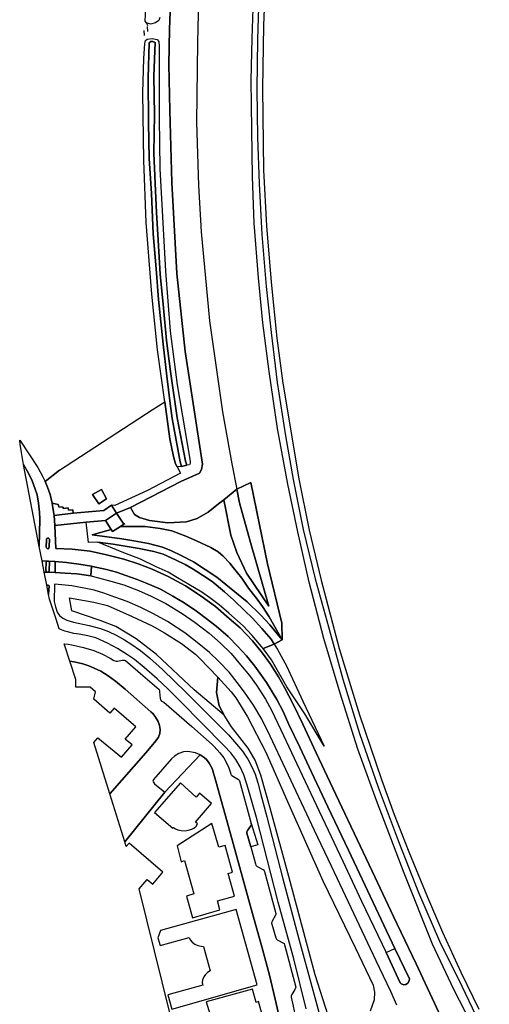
# Model space of a CAD drawing. Extents: x -26035517 to 31750492, y -9237385 to 8160032.
# Tile 17 of 256: x -24120540 to -23988640, y 3342127 to 3618951. Entities that reach past the tile are written whole.
import ezdxf

# ---------------------------------------------------------------- set-up
doc = ezdxf.new("R2010")
doc.units = 0
doc.layers.add('T-25', color=7, linetype='CONTINUOUS')

msp = doc.modelspace()

# ---------------------------------------------------------------- linework, layer by layer
at = {"layer": 'T-25', "color": 9}
for points in [[(-23992212, 3333954, 6425), (-23998556, 3346282, 6487), (-24004582, 3359082, 6557), (-24012572, 3379042, 6520), (-24020366, 3399450, 6504), (-24025562, 3413840, 6541), (-24030571, 3429600, 6524), (-24035085, 3444992, 6529), (-24039257, 3460825, 6516), (-24042417, 3474932, 6533), (-24045199, 3488341, 6512), (-24048103, 3504024, 6541), (-24050432, 3520070, 6491), (-24052258, 3533733, 6524), (-24053478, 3546389, 6512), (-24054682, 3561787, 6496), (-24055137, 3574727, 6491), (-24055324, 3588051, 6430), (-24055495, 3601994, 6434), (-24055253, 3613627, 6384), (-24054594, 3633446, 6384)], [(-24077862, 3630809, 4549), (-24078467, 3616299, 4531), (-24078655, 3606320, 4534), (-24078392, 3593451, 4558), (-24077848, 3573132, 4585), (-24076416, 3547547, 4591), (-24074035, 3525695, 4606), (-24069228, 3493951, 4660), (-24069434, 3492517, 4660), (-24070029, 3491502, 4660), (-24075295, 3489119, 4666), (-24089379, 3481837, 4966), (-24093330, 3480229, 4942)], [(-24070180, 3628752, 6495), (-24070606, 3612516, 6471), (-24070879, 3590171, 6524), (-24070362, 3572318, 6549), (-24069567, 3559334, 6586), (-24067268, 3534319, 6636), (-24063542, 3508708, 6722), (-24060981, 3494092, 6541), (-24059582, 3486934, 6532), (-24063219, 3483946, 5002), (-24064711, 3482797, 5002), (-24067596, 3480481, 5014), (-24070714, 3478713, 5029), (-24073651, 3477731, 5029), (-24078938, 3477448, 5041), (-24084056, 3478160, 5053), (-24086904, 3479023, 5029), (-24088295, 3479865, 5008), (-24089379, 3481837, 4966), (-24075295, 3489119, 4666), (-24070029, 3491502, 4660), (-24069434, 3492517, 4660), (-24069228, 3493951, 4660), (-24074035, 3525695, 4606), (-24076416, 3547547, 4591), (-24077848, 3573132, 4585), (-24078392, 3593451, 4558), (-24078655, 3606320, 4534), (-24078467, 3616299, 4531), (-24077862, 3630809, 4549)], [(-24051682, 3626879, 5406), (-24052053, 3617363, 5410), (-24052373, 3599627, 5551), (-24052020, 3576675, 5498), (-24051195, 3561013, 5510), (-24049950, 3545203, 5510), (-24048297, 3529415, 5506), (-24046635, 3516724, 5543), (-24042101, 3489826, 5601), (-24039213, 3475448, 5572), (-24035888, 3461392, 5605), (-24030767, 3442141, 5568), (-24025139, 3423472, 5597), (-24018912, 3405287, 5584), (-24015320, 3395484, 5564), (-24011277, 3385014, 5535), (-24006001, 3372292, 5539), (-24001757, 3362363, 5527), (-23996600, 3351143, 5539), (-23991600, 3340756, 5519)], [(-24081193, 3619535, 4495), (-24081460, 3618716, 4498), (-24082382, 3618072, 4570), (-24083803, 3617674, 4645), (-24084885, 3618023, 4666), (-24085263, 3618538, 4666), (-24084935, 3626088, 4666)], [(-24053331, 3625545, 5617), (-24053739, 3613358, 5543), (-24053951, 3599396, 5646), (-24053787, 3585863, 5630), (-24053309, 3572872, 5605), (-24052570, 3558584, 5646), (-24051347, 3543955, 5601), (-24049912, 3531005, 5605), (-24048187, 3516929, 5626), (-24045884, 3501938, 5642), (-24043737, 3489644, 5650), (-24040939, 3475640, 5626), (-24037516, 3461767, 5671), (-24033804, 3448216, 5605), (-24029816, 3433506, 5601), (-24025115, 3418301, 5613), (-24019864, 3403158, 5667), (-24013922, 3387460, 5650), (-24008491, 3373566, 5576), (-24002587, 3359841, 5597), (-23996398, 3347190, 5584), (-23988640, 3331135, 5584)], [(-24085493, 3614519, 4816), (-24085590, 3615886, 4816)], [(-24084885, 3618023, 4666), (-24084634, 3617281, 4795)], [(-24084596, 3615593, 4816), (-24084605, 3617014, 4816)], [(-24083290, 3509261, 5011), (-24079765, 3511484, 4855)], [(-24120540, 3500737, 5047), (-24115457, 3493075, 5035), (-24114029, 3490448, 5035), (-24113377, 3489151, 5029), (-24112717, 3487533, 5029), (-24112025, 3485415, 5026), (-24111420, 3482977, 5041)], [(-24040093, 3340896, 5238), (-24043583, 3354868, 5184), (-24047924, 3370857, 5106), (-24054057, 3394669, 5136), (-24056689, 3403770, 5130), (-24057623, 3406639, 5112), (-24058660, 3408910, 5112), (-24059847, 3410955, 5115), (-24061249, 3412786, 5133), (-24063128, 3414826, 5130), (-24075447, 3427330, 5076), (-24078906, 3430781, 5100), (-24081940, 3433658, 5127), (-24085573, 3436787, 5124), (-24088340, 3439025, 5121), (-24090231, 3440364, 5121), (-24093079, 3442197, 5124), (-24095846, 3443664, 5130), (-24099135, 3445116, 5130), (-24101447, 3445752, 5130), (-24103881, 3446191, 5127), (-24105309, 3446413, 5169), (-24106710, 3446746, 5127), (-24107908, 3447045, 5127), (-24108782, 3447409, 5127), (-24109412, 3447670, 5139), (-24110318, 3450438, 5175), (-24112141, 3456012, 5135), (-24112409, 3457368, 5116), (-24112233, 3459746, 5113), (-24112355, 3459919, 5113), (-24112582, 3459976, 5113), (-24112913, 3459923, 5113), (-24113637, 3463595, 5094), (-24112904, 3463589, 5223), (-24112618, 3463586, 5190), (-24110603, 3463567, 5208), (-24107740, 3463378, 5211), (-24104507, 3463109, 5202), (-24100586, 3462564, 5193), (-24098388, 3462068, 5163), (-24094988, 3461079, 5163), (-24091264, 3460065, 5199), (-24087218, 3458446, 5211), (-24083602, 3456864, 5286), (-24079506, 3454816, 5301), (-24074886, 3451959, 5304), (-24071271, 3449477, 5313), (-24067300, 3446427, 5403), (-24064128, 3443666, 5478), (-24061185, 3440734, 5514), (-24058524, 3437565, 5628), (-24056010, 3434577, 5772), (-24054067, 3431843, 5886), (-24051491, 3427923, 6033), (-24049803, 3424839, 6114), (-24047198, 3419331, 6258), (-24041973, 3408177, 6501), (-24036437, 3396396, 6705), (-24029817, 3382352, 6678), (-24024513, 3371129, 6666), (-24017652, 3356661, 6753), (-24013649, 3348124, 6756), (-24013412, 3347903, 6756), (-24013100, 3347755, 6756), (-24012607, 3347635, 6756), (-24012095, 3347658, 6756), (-24011542, 3348057, 6756), (-24011129, 3348756, 6756), (-24011087, 3349264, 6756), (-24015130, 3357857, 6780), (-24028151, 3385427, 6714), (-24033959, 3397622, 6690), (-24038575, 3407435, 6546), (-24041858, 3414378, 6345), (-24044923, 3420751, 6162), (-24046513, 3424407, 6075), (-24048315, 3427824, 5979), (-24051191, 3432645, 5844), (-24054487, 3437184, 5709), (-24056854, 3440090, 5610), (-24059295, 3442739, 5484), (-24061961, 3445509, 5406), (-24065400, 3448484, 5373), (-24068140, 3450595, 5325), (-24070836, 3452658, 5268), (-24074302, 3454956, 5259), (-24077513, 3456893, 5241), (-24080977, 3458806, 5205), (-24085231, 3460671, 5196), (-24087501, 3461595, 5184), (-24090743, 3462721, 5184), (-24093346, 3463621, 5196), (-24096163, 3464397, 5205), (-24100064, 3465236, 5214), (-24100349, 3465291, 5226), (-24103897, 3465900, 5214), (-24107422, 3466300, 5226), (-24110591, 3466627, 5226), (-24112470, 3466713, 5118), (-24112862, 3466731, 5118), (-24114269, 3466796, 5079), (-24115061, 3470812, 5110), (-24114907, 3478546, 5110), (-24114989, 3480455, 5110), (-24115238, 3483049, 5146), (-24115630, 3485382, 5146), (-24116155, 3486950, 5146), (-24117004, 3489282, 5140), (-24118083, 3491473, 5140), (-24119502, 3493923, 5134), (-24120043, 3497295, 5101), (-24120414, 3499608, 4991), (-24120540, 3500737, 5047), (-24115457, 3493075, 5035), (-24114029, 3490448, 5035), (-24113377, 3489151, 5029), (-24112717, 3487533, 5029), (-24112025, 3485415, 5026), (-24111420, 3482977, 5041), (-24111191, 3481744, 5041), (-24110904, 3479601, 5041), (-24110704, 3476757, 5041), (-24110704, 3476757, 5041), (-24110405, 3470244, 5163), (-24105818, 3470061, 5187), (-24100794, 3469498, 5187), (-24096163, 3468458, 5187), (-24091249, 3467237, 5187), (-24087298, 3465978, 5226), (-24083329, 3464452, 5250), (-24078827, 3462432, 5253), (-24074012, 3459747, 5292), (-24069585, 3456913, 5292), (-24065569, 3453942, 5349), (-24061668, 3450566, 5418), (-24058636, 3447964, 5457), (-24055171, 3444299, 5511), (-24052363, 3440856, 5691), (-24050122, 3437804, 5802), (-24047891, 3434188, 5904), (-24046175, 3431216, 6015), (-24043705, 3426480, 6156), (-24041029, 3420869, 6339), (-24037237, 3412819, 6492), (-24032545, 3402922, 6687), (-24021547, 3379531, 6669), (-24015517, 3366839, 6678), (-24009217, 3353506, 6678), (-24002146, 3338434, 6696)], [(-24119502, 3493923, 5134), (-24118083, 3491473, 5140), (-24117004, 3489282, 5140), (-24116155, 3486950, 5146), (-24115630, 3485382, 5146), (-24115238, 3483049, 5146), (-24114989, 3480455, 5110), (-24114907, 3478546, 5110), (-24115061, 3470812, 5110)], [(-24075467, 3494633, 3361), (-24075131, 3493314, 4543), (-24073643, 3493671, 4543), (-24073965, 3494863, 3361)], [(-24109402, 3492315, 5137), (-24113377, 3489151, 5029)], [(-24076322, 3493196, 4648), (-24075335, 3491427, 4597)], [(-24052190, 3442197, 5815), (-24049051, 3443367, 7066), (-24046812, 3444596, 6859), (-24046933, 3449308, 6670), (-24050962, 3465994, 6640), (-24055597, 3488853, 6637), (-24059582, 3486934, 6532), (-24063219, 3483946, 5002), (-24064711, 3482797, 5002), (-24067596, 3480481, 5014), (-24070714, 3478713, 5029), (-24073651, 3477731, 5029), (-24078938, 3477448, 5041), (-24084056, 3478160, 5053), (-24086904, 3479023, 5029), (-24088295, 3479865, 5008), (-24089379, 3481837, 4966)], [(-24100072, 3485434, 4987), (-24097596, 3486908, 5026), (-24096126, 3484227, 4975), (-24098287, 3482845, 4999), (-24100072, 3485434, 4987)], [(-24110904, 3479601, 5041), (-24111191, 3481744, 5041), (-24111420, 3482977, 5041), (-24109759, 3482604, 5008), (-24109570, 3481992, 5008), (-24108326, 3481932, 5008), (-24108292, 3481545, 5008), (-24106909, 3481684, 5008), (-24106835, 3481062, 5008), (-24105619, 3481119, 5008), (-24105552, 3480191, 5011)], [(-24110704, 3476757, 5041), (-24101833, 3477636, 5002), (-24096409, 3478173, 4999), (-24093330, 3480229, 4942), (-24094773, 3482429, 4951)], [(-24091274, 3477111, 4969), (-24093330, 3480229, 4942)], [(-24110704, 3476757, 5041), (-24110904, 3479601, 5041)], [(-24098607, 3472025, 5206), (-24101220, 3472002, 5239), (-24101833, 3477636, 5002)], [(-24096409, 3478173, 4999), (-24094875, 3475622, 5065), (-24094515, 3475023, 5251), (-24092251, 3476482, 5047), (-24091274, 3477111, 4969), (-24091007, 3477283, 5158)], [(-24002146, 3338434, 6696), (-24009217, 3353506, 6678), (-24015517, 3366839, 6678), (-24021547, 3379531, 6669), (-24032545, 3402922, 6687), (-24037237, 3412819, 6492), (-24041029, 3420869, 6339), (-24043705, 3426480, 6156), (-24046175, 3431216, 6015), (-24047891, 3434188, 5904), (-24050122, 3437804, 5802), (-24052363, 3440856, 5691), (-24055171, 3444299, 5511), (-24058636, 3447964, 5457), (-24061668, 3450566, 5418), (-24065569, 3453942, 5349), (-24069585, 3456913, 5292), (-24074012, 3459747, 5292), (-24078827, 3462432, 5253), (-24083329, 3464452, 5250), (-24087298, 3465978, 5226), (-24091249, 3467237, 5187), (-24096163, 3468458, 5187), (-24100794, 3469498, 5187), (-24105818, 3470061, 5187), (-24110405, 3470244, 5163), (-24110704, 3476757, 5041)], [(-24112176, 3472944, 5170), (-24112219, 3470743, 5200), (-24112329, 3470418, 5200), (-24112536, 3470202, 5200), (-24112683, 3470207, 5200), (-24112856, 3470270, 5200), (-24112983, 3470439, 5200), (-24113077, 3470631, 5200), (-24113049, 3472844, 5200), (-24112938, 3473059, 5200), (-24112710, 3473152, 5200), (-24112479, 3473164, 5200), (-24112176, 3472944, 5170)], [(-24114269, 3466796, 5079), (-24112862, 3466731, 5118)], [(-24112618, 3463586, 5190), (-24112904, 3463589, 5223), (-24113069, 3463801, 5223), (-24113142, 3464029, 5223), (-24113166, 3464276, 5223), (-24113094, 3466355, 5202), (-24113036, 3466599, 5121), (-24112862, 3466731, 5118), (-24112470, 3466713, 5118), (-24110591, 3466627, 5226)], [(-24112618, 3463586, 5190), (-24112393, 3463706, 5121), (-24112240, 3463964, 5196), (-24112234, 3464230, 5139), (-24112168, 3466446, 5121), (-24112283, 3466635, 5121), (-24112470, 3466713, 5118)], [(-24100586, 3462564, 5193), (-24104507, 3463109, 5202), (-24107740, 3463378, 5211), (-24110603, 3463567, 5208), (-24110591, 3466627, 5226), (-24107422, 3466300, 5226), (-24103897, 3465900, 5214), (-24100349, 3465291, 5226), (-24100064, 3465236, 5214), (-24096163, 3464397, 5205), (-24093346, 3463621, 5196), (-24090743, 3462721, 5184), (-24087501, 3461595, 5184), (-24085231, 3460671, 5196), (-24080977, 3458806, 5205), (-24077513, 3456893, 5241), (-24074302, 3454956, 5259), (-24070836, 3452658, 5268), (-24068140, 3450595, 5325), (-24065400, 3448484, 5373), (-24061961, 3445509, 5406), (-24059295, 3442739, 5484), (-24056854, 3440090, 5610), (-24054487, 3437184, 5709), (-24051191, 3432645, 5844), (-24048315, 3427824, 5979), (-24046513, 3424407, 6075), (-24044923, 3420751, 6162), (-24041858, 3414378, 6345), (-24038575, 3407435, 6546), (-24033959, 3397622, 6690), (-24028151, 3385427, 6714), (-24015130, 3357857, 6780)], [(-24113637, 3463595, 5094), (-24112904, 3463589, 5223)], [(-24112618, 3463586, 5190), (-24110603, 3463567, 5208)], [(-24100586, 3462564, 5193), (-24100349, 3465291, 5226)], [(-24100586, 3462564, 5193), (-24098388, 3462068, 5163), (-24094988, 3461079, 5163), (-24091264, 3460065, 5199), (-24087218, 3458446, 5211), (-24083602, 3456864, 5286), (-24079506, 3454816, 5301), (-24074886, 3451959, 5304), (-24071271, 3449477, 5313), (-24067300, 3446427, 5403), (-24064128, 3443666, 5478), (-24061185, 3440734, 5514), (-24058524, 3437565, 5628), (-24056010, 3434577, 5772), (-24054067, 3431843, 5886), (-24051491, 3427923, 6033), (-24049803, 3424839, 6114), (-24047198, 3419331, 6258), (-24041973, 3408177, 6501), (-24036437, 3396396, 6705), (-24029817, 3382352, 6678), (-24024513, 3371129, 6666), (-24017652, 3356661, 6753)], [(-24112913, 3459923, 5113), (-24112582, 3459976, 5113), (-24112355, 3459919, 5113), (-24112233, 3459746, 5113), (-24112409, 3457368, 5116)], [(-24014597, 3341859, 6648), (-24016312, 3345703, 6642), (-24020420, 3354351, 6660), (-24027463, 3369239, 6690), (-24032950, 3380953, 6681), (-24037711, 3391022, 6639), (-24045779, 3408167, 6489), (-24050233, 3417494, 6234), (-24052491, 3422296, 6093), (-24054841, 3426185, 5961), (-24057376, 3429862, 5832), (-24059459, 3432559, 5730), (-24061748, 3435523, 5619), (-24064616, 3438548, 5505), (-24067225, 3440994, 5430), (-24070709, 3443888, 5346), (-24074157, 3446526, 5328), (-24078998, 3449756, 5274), (-24082927, 3451941, 5244), (-24086557, 3453729, 5247), (-24090392, 3455401, 5202), (-24093836, 3456599, 5196), (-24096931, 3457760, 5175), (-24099580, 3458536, 5172), (-24102424, 3459115, 5169), (-24105907, 3459734, 5160), (-24108741, 3460072, 5139), (-24110809, 3460243, 5094), (-24110831, 3455385, 5076), (-24110533, 3453882, 5100), (-24110018, 3452395, 5121), (-24109349, 3451416, 5127), (-24108392, 3450735, 5127), (-24107293, 3450097, 5127), (-24105429, 3449612, 5121), (-24101026, 3448652, 5133), (-24097885, 3447753, 5130), (-24095639, 3446936, 5133), (-24093485, 3445919, 5136), (-24091080, 3444613, 5136), (-24089291, 3443443, 5157), (-24086637, 3441554, 5163), (-24084084, 3439501, 5172), (-24080416, 3436274, 5169), (-24073796, 3429751, 5172), (-24067935, 3423951, 5172), (-24061895, 3417884, 5166), (-24057999, 3413294, 5148), (-24056451, 3411062, 5136), (-24055307, 3408904, 5121), (-24054366, 3406784, 5124), (-24053662, 3404361, 5130), (-24052866, 3401507, 5130), (-24051165, 3394792, 5121), (-24046613, 3377445, 5037), (-24042011, 3360186, 5172), (-24038186, 3346079, 5205), (-24035364, 3335838, 5343)], [(-24014597, 3341859, 6648), (-24016312, 3345703, 6642), (-24020420, 3354351, 6660), (-24027463, 3369239, 6690), (-24032950, 3380953, 6681), (-24037711, 3391022, 6639), (-24045779, 3408167, 6489), (-24050233, 3417494, 6234), (-24052491, 3422296, 6093), (-24054841, 3426185, 5961), (-24057376, 3429862, 5832), (-24059459, 3432559, 5730), (-24061748, 3435523, 5619), (-24064616, 3438548, 5505), (-24067225, 3440994, 5430), (-24070709, 3443888, 5346), (-24074157, 3446526, 5328), (-24078998, 3449756, 5274), (-24082927, 3451941, 5244), (-24086557, 3453729, 5247), (-24090392, 3455401, 5202), (-24093836, 3456599, 5196), (-24096931, 3457760, 5175), (-24099580, 3458536, 5172), (-24102424, 3459115, 5169), (-24105907, 3459734, 5160), (-24108741, 3460072, 5139), (-24110809, 3460243, 5094), (-24110831, 3455385, 5076), (-24110533, 3453882, 5100), (-24110018, 3452395, 5121), (-24109349, 3451416, 5127), (-24108392, 3450735, 5127), (-24107293, 3450097, 5127), (-24105429, 3449612, 5121), (-24101026, 3448652, 5133), (-24097885, 3447753, 5130), (-24095639, 3446936, 5133), (-24093485, 3445919, 5136), (-24091080, 3444613, 5136), (-24089291, 3443443, 5157), (-24086637, 3441554, 5163), (-24084084, 3439501, 5172), (-24080416, 3436274, 5169), (-24073796, 3429751, 5172), (-24067935, 3423951, 5172), (-24061895, 3417884, 5166), (-24057999, 3413294, 5148), (-24056451, 3411062, 5136), (-24055307, 3408904, 5121), (-24054366, 3406784, 5124), (-24053662, 3404361, 5130), (-24052866, 3401507, 5130), (-24051165, 3394792, 5121), (-24046613, 3377445, 5037), (-24042011, 3360186, 5172), (-24038186, 3346079, 5205), (-24035364, 3335838, 5343)], [(-24063093, 3423462, 5247), (-24071525, 3430572, 5172), (-24082123, 3440432, 5172), (-24087799, 3444899, 5172), (-24093553, 3448336, 5166), (-24097952, 3450000, 5172), (-24105875, 3452711, 5178), (-24106531, 3456410, 5178), (-24099727, 3455171, 5178), (-24095881, 3454257, 5271)], [(-24105309, 3446413, 5169), (-24106710, 3446746, 5127), (-24107908, 3447045, 5127), (-24108782, 3447409, 5127), (-24109412, 3447670, 5139)], [(-24108043, 3443487, 5070), (-24106887, 3443416, 5058), (-24105916, 3443230, 4995), (-24102638, 3442484, 5004), (-24099736, 3441584, 5001), (-24097300, 3440608, 5046), (-24095154, 3439415, 5040), (-24094113, 3438783, 5043), (-24093457, 3438562, 5046), (-24093118, 3438596, 5046), (-24091704, 3438876, 5106), (-24091096, 3438846, 5106), (-24090859, 3438743, 5106), (-24085956, 3434610, 5106), (-24081414, 3430625, 5121), (-24081246, 3430264, 5121), (-24081233, 3430016, 5121), (-24081060, 3428118, 5103), (-24080960, 3427698, 5103), (-24080704, 3427400, 5103), (-24080073, 3427074, 5097), (-24072204, 3420205, 5076), (-24066520, 3415141, 5058), (-24065887, 3414596, 5031), (-24064302, 3412842, 5082), (-24063220, 3411378, 5082), (-24062449, 3410039, 5082), (-24061767, 3408603, 5082), (-24061414, 3407492, 5082), (-24061228, 3406859, 5094), (-24061121, 3406620, 5094), (-24060985, 3406484, 5094), (-24059125, 3405351, 5121), (-24058920, 3405178, 5121), (-24058795, 3404925, 5121), (-24055481, 3392982, 5130)], [(-24046473, 3333403, 5217), (-24048787, 3343555, 5139), (-24050341, 3350297, 5103), (-24052325, 3357629, 5055), (-24055533, 3368932, 5034), (-24061357, 3390080, 5070), (-24065415, 3404874, 5061), (-24066511, 3408390, 5061), (-24067327, 3409957, 5064), (-24068058, 3410923, 5073), (-24068624, 3411412, 5079), (-24069642, 3412164, 5124), (-24069848, 3412251, 5091), (-24071172, 3412814, 5127), (-24073341, 3413243, 5130), (-24074509, 3413152, 5130), (-24075852, 3412596, 5130), (-24077016, 3411874, 5130), (-24077908, 3411132, 5076), (-24082970, 3405348, 5031), (-24083105, 3404893, 5031), (-24083073, 3404638, 5034), (-24082670, 3404097, 5037), (-24079792, 3401750, 5133), (-24090997, 3387769, 5139), (-24095208, 3401304, 5109), (-24085127, 3412871, 5094), (-24083183, 3415146, 5121), (-24082267, 3416208, 5202), (-24081542, 3417272, 5187), (-24081225, 3418241, 5160), (-24081097, 3419414, 5142), (-24081250, 3420554, 5139), (-24081637, 3421634, 5139), (-24082386, 3422814, 5139), (-24083022, 3423788, 5139), (-24083711, 3424342, 5025), (-24090957, 3430720, 5037), (-24093620, 3432954, 5049), (-24095701, 3434470, 5076), (-24097798, 3435762, 5088), (-24099591, 3436678, 5085), (-24101158, 3437330, 5085), (-24102808, 3437856, 5037), (-24105209, 3438443, 5016), (-24106456, 3438638, 5016), (-24108043, 3443487, 5070), (-24108043, 3443487, 5070), (-24106887, 3443416, 5058), (-24105916, 3443230, 4995), (-24102638, 3442484, 5004), (-24099736, 3441584, 5001), (-24097300, 3440608, 5046), (-24095154, 3439415, 5040), (-24094113, 3438783, 5043), (-24093457, 3438562, 5046), (-24093118, 3438596, 5046), (-24091704, 3438876, 5106), (-24091096, 3438846, 5106), (-24090859, 3438743, 5106), (-24085956, 3434610, 5106), (-24081414, 3430625, 5121), (-24081246, 3430264, 5121), (-24081233, 3430016, 5121), (-24081060, 3428118, 5103), (-24080960, 3427698, 5103), (-24080704, 3427400, 5103), (-24080073, 3427074, 5097), (-24072204, 3420205, 5076), (-24066520, 3415141, 5058), (-24065887, 3414596, 5031), (-24064302, 3412842, 5082), (-24063220, 3411378, 5082), (-24062449, 3410039, 5082), (-24061767, 3408603, 5082), (-24061414, 3407492, 5082), (-24061228, 3406859, 5094), (-24061121, 3406620, 5094), (-24060985, 3406484, 5094), (-24059125, 3405351, 5121), (-24058920, 3405178, 5121), (-24058795, 3404925, 5121), (-24055481, 3392982, 5130), (-24055462, 3392650, 5130), (-24055592, 3392284, 5130), (-24056539, 3391006, 5118), (-24056714, 3390540, 5109), (-24056702, 3390197, 5103), (-24055658, 3386362, 5103), (-24054310, 3381584, 5091), (-24054196, 3381202, 5091), (-24053956, 3380946, 5091), (-24053822, 3380860, 5091), (-24052078, 3379928, 5100), (-24051854, 3379693, 5100), (-24051767, 3379449, 5100), (-24048579, 3367704, 5082), (-24048581, 3367417, 5082), (-24048662, 3367199, 5079), (-24049755, 3365343, 5052), (-24049833, 3364979, 5052), (-24049734, 3364662, 5052), (-24048607, 3360852, 5127), (-24048452, 3360432, 5127), (-24048203, 3360210, 5127), (-24046285, 3359176, 5127), (-24046172, 3358873, 5127), (-24046088, 3358596, 5127), (-24042996, 3346928, 5118), (-24043135, 3346462, 5118), (-24043250, 3346246, 5118), (-24044117, 3344839, 5115), (-24044253, 3344524, 5115), (-24044249, 3344149, 5115), (-24042920, 3337782, 5115)], [(-24095208, 3401304, 5109), (-24085127, 3412871, 5094), (-24083183, 3415146, 5121), (-24082267, 3416208, 5202), (-24081542, 3417272, 5187), (-24081225, 3418241, 5160), (-24081097, 3419414, 5142), (-24081250, 3420554, 5139), (-24081637, 3421634, 5139), (-24082386, 3422814, 5139), (-24083022, 3423788, 5139), (-24083711, 3424342, 5025), (-24090957, 3430720, 5037), (-24093620, 3432954, 5049), (-24095701, 3434470, 5076), (-24097798, 3435762, 5088), (-24099591, 3436678, 5085), (-24101158, 3437330, 5085), (-24102808, 3437856, 5037), (-24105209, 3438443, 5016), (-24106456, 3438638, 5016)], [(-24031056, 3330199, 5601), (-24037571, 3350374, 5229), (-24044949, 3378040, 5226), (-24050231, 3397301, 5232), (-24052801, 3406559, 5241), (-24054430, 3410756, 5241), (-24055404, 3412547, 5241), (-24056413, 3414126, 5241), (-24061041, 3420112, 5241), (-24063093, 3423462, 5247), (-24064542, 3426022, 5289), (-24065232, 3429767, 5394), (-24064876, 3434140, 5502), (-24064876, 3434140, 5502), (-24061155, 3429966, 5637), (-24059815, 3428248, 5664), (-24056529, 3422945, 5883), (-24051377, 3413020, 6288), (-24045359, 3399139, 6522), (-24035353, 3376808, 6522), (-24026355, 3358143, 6495), (-24021254, 3347518, 6495), (-24020871, 3345572, 6486), (-24021020, 3343348, 6447), (-24022138, 3340181, 6279)], [(-24031056, 3330199, 5601), (-24037571, 3350374, 5229), (-24044949, 3378040, 5226), (-24050231, 3397301, 5232), (-24052801, 3406559, 5241), (-24054430, 3410756, 5241), (-24055404, 3412547, 5241), (-24056413, 3414126, 5241), (-24061041, 3420112, 5241), (-24063093, 3423462, 5247), (-24064542, 3426022, 5289), (-24065232, 3429767, 5394), (-24064876, 3434140, 5502), (-24064876, 3434140, 5502), (-24061155, 3429966, 5637), (-24059815, 3428248, 5664), (-24056529, 3422945, 5883), (-24051377, 3413020, 6288), (-24045359, 3399139, 6522), (-24035353, 3376808, 6522), (-24026355, 3358143, 6495), (-24021254, 3347518, 6495), (-24020871, 3345572, 6486), (-24021020, 3343348, 6447), (-24022138, 3340181, 6279)], [(-24046473, 3333403, 5217), (-24048787, 3343555, 5139), (-24050341, 3350297, 5103), (-24052325, 3357629, 5055), (-24055533, 3368932, 5034), (-24061357, 3390080, 5070), (-24065415, 3404874, 5061), (-24066511, 3408390, 5061), (-24067327, 3409957, 5064), (-24068058, 3410923, 5073), (-24068624, 3411412, 5079), (-24069642, 3412164, 5124), (-24069848, 3412251, 5091), (-24071172, 3412814, 5127), (-24073341, 3413243, 5130), (-24074509, 3413152, 5130), (-24075852, 3412596, 5130), (-24077016, 3411874, 5130), (-24077908, 3411132, 5076), (-24082970, 3405348, 5031), (-24083105, 3404893, 5031), (-24083073, 3404638, 5034), (-24082670, 3404097, 5037), (-24079792, 3401750, 5133), (-24090997, 3387769, 5139)], [(-24078358, 3339748, 5217), (-24086943, 3374600, 5232), (-24086943, 3374600, 5232), (-24084731, 3377182, 9972), (-24083127, 3375868, 10089), (-24080305, 3379240, 8202), (-24089772, 3387399, 8202), (-24090591, 3386453, 5142), (-24090997, 3387769, 5139), (-24079792, 3401750, 5133), (-24069848, 3412251, 5091), (-24069642, 3412164, 5124), (-24068624, 3411412, 5079), (-24068058, 3410923, 5073), (-24067327, 3409957, 5064), (-24066511, 3408390, 5061), (-24065415, 3404874, 5061), (-24061357, 3390080, 5070), (-24055533, 3368932, 5034), (-24052325, 3357629, 5055), (-24050341, 3350297, 5103), (-24048787, 3343555, 5139), (-24046473, 3333403, 5217)], [(-24055481, 3392982, 5130), (-24055462, 3392650, 5130), (-24055592, 3392284, 5130), (-24056539, 3391006, 5118), (-24056714, 3390540, 5109), (-24056702, 3390197, 5103), (-24055658, 3386362, 5103)], [(-24055481, 3392982, 5130), (-24053629, 3386921, 5127), (-24055658, 3386362, 5103), (-24054310, 3381584, 5091), (-24054196, 3381202, 5091), (-24053956, 3380946, 5091), (-24053822, 3380860, 5091), (-24052078, 3379928, 5100), (-24051854, 3379693, 5100), (-24051767, 3379449, 5100), (-24048579, 3367704, 5082), (-24048581, 3367417, 5082), (-24048662, 3367199, 5079), (-24049755, 3365343, 5052), (-24049833, 3364979, 5052), (-24049734, 3364662, 5052), (-24048607, 3360852, 5127), (-24048452, 3360432, 5127), (-24048203, 3360210, 5127), (-24046285, 3359176, 5127), (-24046172, 3358873, 5127), (-24046088, 3358596, 5127), (-24042996, 3346928, 5118), (-24043135, 3346462, 5118), (-24043250, 3346246, 5118), (-24044117, 3344839, 5115), (-24044253, 3344524, 5115), (-24044249, 3344149, 5115), (-24042920, 3337782, 5115)], [(-24017652, 3356661, 6753), (-24015130, 3357857, 6780), (-24011087, 3349264, 6756), (-24011129, 3348756, 6756), (-24011542, 3348057, 6756), (-24012095, 3347658, 6756), (-24012607, 3347635, 6756), (-24013100, 3347755, 6756), (-24013412, 3347903, 6756), (-24013649, 3348124, 6756), (-24017652, 3356661, 6753)]]:
    msp.add_polyline3d(points, dxfattribs=at)
for points in [[(-24073643, 3493671, 4543), (-24073965, 3494863, 3361), (-24076328, 3507013, 3362), (-24078158, 3520063, 3361), (-24079286, 3528781, 3361), (-24080194, 3537901, 3361), (-24081056, 3547427, 3361), (-24081665, 3556957, 3361), (-24082111, 3564718, 3361), (-24082470, 3572909, 3361), (-24082834, 3581438, 3361), (-24082688, 3592287, 3361), (-24082825, 3603100, 3361), (-24082467, 3612582, 3361), (-24083120, 3612859, 3361), (-24083693, 3612797, 3361), (-24084141, 3612438, 3361), (-24084445, 3602539, 3361), (-24084385, 3589907, 3361), (-24084220, 3579938, 3361), (-24083540, 3570046, 3361), (-24083020, 3558783, 3361), (-24082216, 3548861, 3361), (-24081561, 3540273, 3361), (-24080282, 3527763, 3361), (-24079171, 3518764, 3361), (-24078234, 3511029, 3361), (-24077689, 3506832, 3367), (-24075467, 3494633, 3361), (-24075131, 3493314, 4543), (-24076322, 3493196, 4648), (-24076796, 3494066, 4684), (-24077381, 3496141, 4723), (-24078387, 3501075, 4717), (-24079765, 3511484, 4855), (-24081809, 3526141, 4873), (-24083465, 3541810, 5008), (-24085022, 3561957, 4876), (-24085654, 3579410, 4690), (-24085917, 3598399, 4690), (-24085709, 3608085, 4792), (-24085398, 3612284, 4675), (-24085233, 3613065, 4648), (-24084692, 3613510, 4633), (-24083303, 3613646, 4594), (-24081964, 3613364, 4522), (-24081484, 3612782, 4504), (-24081403, 3611419, 4435), (-24081352, 3591194, 4447), (-24081174, 3577151, 4534), (-24080474, 3563496, 4486), (-24079597, 3548206, 4525), (-24078248, 3531414, 4528), (-24076295, 3516249, 4537), (-24072672, 3494840, 4561), (-24072687, 3494147, 4561), (-24072850, 3493834, 4561), (-24073643, 3493671, 4543)], [(-24073643, 3493671, 4543), (-24075131, 3493314, 4543), (-24075467, 3494633, 3361), (-24077689, 3506832, 3367), (-24078234, 3511029, 3361), (-24079171, 3518764, 3361), (-24080282, 3527763, 3361), (-24081561, 3540273, 3361), (-24082216, 3548861, 3361), (-24083020, 3558783, 3361), (-24083540, 3570046, 3361), (-24084220, 3579938, 3361), (-24084385, 3589907, 3361), (-24084445, 3602539, 3361), (-24084141, 3612438, 3361), (-24083693, 3612797, 3361), (-24083120, 3612859, 3361), (-24082467, 3612582, 3361), (-24082825, 3603100, 3361), (-24082688, 3592287, 3361), (-24082834, 3581438, 3361), (-24082470, 3572909, 3361), (-24082111, 3564718, 3361), (-24081665, 3556957, 3361), (-24081056, 3547427, 3361), (-24080194, 3537901, 3361), (-24079286, 3528781, 3361), (-24078158, 3520063, 3361), (-24076328, 3507013, 3362), (-24073965, 3494863, 3361), (-24073643, 3493671, 4543)], [(-24109402, 3492315, 5137), (-24083290, 3509261, 5011), (-24079765, 3511484, 4855), (-24078387, 3501075, 4717), (-24077381, 3496141, 4723), (-24076796, 3494066, 4684), (-24076322, 3493196, 4648), (-24075335, 3491427, 4597), (-24084620, 3486557, 4897), (-24093815, 3482374, 4927), (-24094773, 3482429, 4951), (-24096886, 3480966, 4957), (-24105552, 3480191, 5011), (-24105619, 3481119, 5008), (-24106835, 3481062, 5008), (-24106909, 3481684, 5008), (-24108292, 3481545, 5008), (-24108326, 3481932, 5008), (-24109570, 3481992, 5008), (-24109759, 3482604, 5008), (-24111420, 3482977, 5041), (-24112025, 3485415, 5026), (-24112717, 3487533, 5029), (-24113377, 3489151, 5029), (-24109402, 3492315, 5137)], [(-24119502, 3493923, 5134), (-24118083, 3491473, 5140), (-24117004, 3489282, 5140), (-24116155, 3486950, 5146), (-24115630, 3485382, 5146), (-24115238, 3483049, 5146), (-24114989, 3480455, 5110), (-24114907, 3478546, 5110), (-24115061, 3470812, 5110), (-24119502, 3493923, 5134)], [(-24092251, 3476482, 5047), (-24091274, 3477111, 4969), (-24093330, 3480229, 4942), (-24089379, 3481837, 4966), (-24088295, 3479865, 5008), (-24086904, 3479023, 5029), (-24084056, 3478160, 5053), (-24078938, 3477448, 5041), (-24073651, 3477731, 5029), (-24070714, 3478713, 5029), (-24067596, 3480481, 5014), (-24064711, 3482797, 5002), (-24063219, 3483946, 5002), (-24061234, 3474062, 4867), (-24059547, 3469117, 4993), (-24056829, 3463302, 5656), (-24050590, 3454022, 6598), (-24055741, 3471971, 6556), (-24058829, 3483078, 6532), (-24059582, 3486934, 6532), (-24055597, 3488853, 6637), (-24050962, 3465994, 6640), (-24046933, 3449308, 6670), (-24046812, 3444596, 6859), (-24050506, 3451056, 6787), (-24052307, 3453987, 6529), (-24054146, 3456422, 6298), (-24056233, 3459135, 6010), (-24058132, 3461922, 5674), (-24060619, 3464963, 5182), (-24061535, 3466155, 5092), (-24063432, 3468127, 5089), (-24064773, 3469305, 5011), (-24066833, 3470546, 5098), (-24070843, 3472410, 5101), (-24073862, 3473786, 5101), (-24077772, 3475243, 5011), (-24081051, 3475861, 5080), (-24085283, 3476436, 5053), (-24092251, 3476482, 5047)], [(-24100072, 3485434, 4987), (-24097596, 3486908, 5026), (-24096126, 3484227, 4975), (-24098287, 3482845, 4999), (-24100072, 3485434, 4987)], [(-24100072, 3485434, 4987), (-24098287, 3482845, 4999), (-24096126, 3484227, 4975), (-24097596, 3486908, 5026), (-24100072, 3485434, 4987)], [(-24059582, 3486934, 6532), (-24058829, 3483078, 6532), (-24055741, 3471971, 6556), (-24050590, 3454022, 6598), (-24056829, 3463302, 5656), (-24059547, 3469117, 4993), (-24061234, 3474062, 4867), (-24063219, 3483946, 5002), (-24059582, 3486934, 6532)], [(-24059582, 3486934, 6532), (-24058829, 3483078, 6532), (-24055741, 3471971, 6556), (-24050590, 3454022, 6598), (-24056829, 3463302, 5656), (-24059547, 3469117, 4993), (-24061234, 3474062, 4867), (-24063219, 3483946, 5002), (-24059582, 3486934, 6532)], [(-24110904, 3479601, 5041), (-24111191, 3481744, 5041), (-24111420, 3482977, 5041), (-24109759, 3482604, 5008), (-24109570, 3481992, 5008), (-24108326, 3481932, 5008), (-24108292, 3481545, 5008), (-24106909, 3481684, 5008), (-24106835, 3481062, 5008), (-24105619, 3481119, 5008), (-24105552, 3480191, 5011), (-24110904, 3479601, 5041)], [(-24110704, 3476757, 5041), (-24110904, 3479601, 5041), (-24105552, 3480191, 5011), (-24096886, 3480966, 4957), (-24094773, 3482429, 4951), (-24093330, 3480229, 4942), (-24096409, 3478173, 4999), (-24101833, 3477636, 5002), (-24110704, 3476757, 5041)], [(-24094875, 3475622, 5065), (-24096409, 3478173, 4999), (-24093330, 3480229, 4942), (-24091274, 3477111, 4969), (-24092251, 3476482, 5047), (-24094515, 3475023, 5251), (-24094875, 3475622, 5065)], [(-24098607, 3472025, 5206), (-24101220, 3472002, 5239), (-24101833, 3477636, 5002), (-24096409, 3478173, 4999), (-24094875, 3475622, 5065), (-24100218, 3474126, 5164), (-24091819, 3472965, 5869), (-24088499, 3472393, 6247), (-24084373, 3471714, 6526), (-24080438, 3470616, 6769), (-24077891, 3469641, 6952), (-24075145, 3468297, 7072), (-24071734, 3466493, 7084), (-24065210, 3462236, 7084), (-24060069, 3458137, 7090), (-24056651, 3455270, 7129), (-24052823, 3451573, 7090), (-24050284, 3448771, 7090), (-24046812, 3444596, 6859), (-24049051, 3443367, 7066), (-24049914, 3444780, 7066), (-24052495, 3447813, 7102), (-24055168, 3450694, 7102), (-24057320, 3452736, 7171), (-24060351, 3455764, 7171), (-24062986, 3458134, 7165), (-24066516, 3461020, 7159), (-24069221, 3462798, 7159), (-24071772, 3464433, 7150), (-24074105, 3465751, 7114), (-24076770, 3467117, 7015), (-24080265, 3468648, 6940), (-24082867, 3469457, 6658), (-24087006, 3470267, 6442), (-24094314, 3471512, 5734), (-24098607, 3472025, 5206)], [(-24094875, 3475622, 5065), (-24094515, 3475023, 5251), (-24092251, 3476482, 5047), (-24085283, 3476436, 5053), (-24081051, 3475861, 5080), (-24077772, 3475243, 5011), (-24073862, 3473786, 5101), (-24070843, 3472410, 5101), (-24066833, 3470546, 5098), (-24064773, 3469305, 5011), (-24063432, 3468127, 5089), (-24061535, 3466155, 5092), (-24060619, 3464963, 5182), (-24058132, 3461922, 5674), (-24056233, 3459135, 6010), (-24054146, 3456422, 6298), (-24052307, 3453987, 6529), (-24050506, 3451056, 6787), (-24046812, 3444596, 6859), (-24050284, 3448771, 7090), (-24052823, 3451573, 7090), (-24056651, 3455270, 7129), (-24060069, 3458137, 7090), (-24065210, 3462236, 7084), (-24071734, 3466493, 7084), (-24075145, 3468297, 7072), (-24077891, 3469641, 6952), (-24080438, 3470616, 6769), (-24084373, 3471714, 6526), (-24088499, 3472393, 6247), (-24091819, 3472965, 5869), (-24100218, 3474126, 5164), (-24094875, 3475622, 5065)], [(-24094875, 3475622, 5065), (-24094515, 3475023, 5251), (-24092251, 3476482, 5047), (-24085283, 3476436, 5053), (-24081051, 3475861, 5080), (-24077772, 3475243, 5011), (-24073862, 3473786, 5101), (-24070843, 3472410, 5101), (-24066833, 3470546, 5098), (-24064773, 3469305, 5011), (-24063432, 3468127, 5089), (-24061535, 3466155, 5092), (-24060619, 3464963, 5182), (-24058132, 3461922, 5674), (-24056233, 3459135, 6010), (-24054146, 3456422, 6298), (-24052307, 3453987, 6529), (-24050506, 3451056, 6787), (-24046812, 3444596, 6859), (-24050284, 3448771, 7090), (-24052823, 3451573, 7090), (-24056651, 3455270, 7129), (-24060069, 3458137, 7090), (-24065210, 3462236, 7084), (-24071734, 3466493, 7084), (-24075145, 3468297, 7072), (-24077891, 3469641, 6952), (-24080438, 3470616, 6769), (-24084373, 3471714, 6526), (-24088499, 3472393, 6247), (-24091819, 3472965, 5869), (-24100218, 3474126, 5164), (-24094875, 3475622, 5065)], [(-24112176, 3472944, 5170), (-24112479, 3473164, 5200), (-24112710, 3473152, 5200), (-24112938, 3473059, 5200), (-24113049, 3472844, 5200), (-24113077, 3470631, 5200), (-24112983, 3470439, 5200), (-24112856, 3470270, 5200), (-24112683, 3470207, 5200), (-24112536, 3470202, 5200), (-24112329, 3470418, 5200), (-24112219, 3470743, 5200), (-24112176, 3472944, 5170)], [(-24112176, 3472944, 5170), (-24112219, 3470743, 5200), (-24112329, 3470418, 5200), (-24112536, 3470202, 5200), (-24112683, 3470207, 5200), (-24112856, 3470270, 5200), (-24112983, 3470439, 5200), (-24113077, 3470631, 5200), (-24113049, 3472844, 5200), (-24112938, 3473059, 5200), (-24112710, 3473152, 5200), (-24112479, 3473164, 5200), (-24112176, 3472944, 5170)], [(-24098607, 3472025, 5206), (-24094314, 3471512, 5734), (-24087006, 3470267, 6442), (-24082867, 3469457, 6658), (-24080265, 3468648, 6940), (-24076770, 3467117, 7015), (-24074105, 3465751, 7114), (-24071772, 3464433, 7150), (-24069221, 3462798, 7159), (-24066516, 3461020, 7159), (-24062986, 3458134, 7165), (-24060351, 3455764, 7171), (-24057320, 3452736, 7171), (-24055168, 3450694, 7102), (-24052495, 3447813, 7102), (-24049914, 3444780, 7066), (-24049051, 3443367, 7066), (-24052190, 3442197, 5815), (-24055217, 3445814, 5686), (-24057784, 3448525, 5569), (-24061829, 3452113, 5545), (-24064522, 3454485, 5464), (-24067147, 3456442, 5422), (-24069396, 3458009, 5392), (-24073078, 3460178, 5359), (-24076237, 3461991, 5359), (-24078854, 3463580, 5350), (-24082204, 3465134, 5341), (-24086601, 3467252, 5332), (-24091778, 3469276, 5302), (-24098607, 3472025, 5206)], [(-24098607, 3472025, 5206), (-24094314, 3471512, 5734), (-24087006, 3470267, 6442), (-24082867, 3469457, 6658), (-24080265, 3468648, 6940), (-24076770, 3467117, 7015), (-24074105, 3465751, 7114), (-24071772, 3464433, 7150), (-24069221, 3462798, 7159), (-24066516, 3461020, 7159), (-24062986, 3458134, 7165), (-24060351, 3455764, 7171), (-24057320, 3452736, 7171), (-24055168, 3450694, 7102), (-24052495, 3447813, 7102), (-24049914, 3444780, 7066), (-24049051, 3443367, 7066), (-24052190, 3442197, 5815), (-24055217, 3445814, 5686), (-24057784, 3448525, 5569), (-24061829, 3452113, 5545), (-24064522, 3454485, 5464), (-24067147, 3456442, 5422), (-24069396, 3458009, 5392), (-24073078, 3460178, 5359), (-24076237, 3461991, 5359), (-24078854, 3463580, 5350), (-24082204, 3465134, 5341), (-24086601, 3467252, 5332), (-24091778, 3469276, 5302), (-24098607, 3472025, 5206)], [(-24114269, 3466796, 5079), (-24112862, 3466731, 5118), (-24113036, 3466599, 5121), (-24113094, 3466355, 5202), (-24113166, 3464276, 5223), (-24113142, 3464029, 5223), (-24113069, 3463801, 5223), (-24112904, 3463589, 5223), (-24113637, 3463595, 5094), (-24114269, 3466796, 5079)], [(-24112618, 3463586, 5190), (-24112904, 3463589, 5223), (-24113069, 3463801, 5223), (-24113142, 3464029, 5223), (-24113166, 3464276, 5223), (-24113094, 3466355, 5202), (-24113036, 3466599, 5121), (-24112862, 3466731, 5118), (-24112470, 3466713, 5118), (-24112283, 3466635, 5121), (-24112168, 3466446, 5121), (-24112234, 3464230, 5139), (-24112240, 3463964, 5196), (-24112393, 3463706, 5121), (-24112618, 3463586, 5190)], [(-24112618, 3463586, 5190), (-24112393, 3463706, 5121), (-24112240, 3463964, 5196), (-24112234, 3464230, 5139), (-24112168, 3466446, 5121), (-24112283, 3466635, 5121), (-24112470, 3466713, 5118), (-24110591, 3466627, 5226), (-24110603, 3463567, 5208), (-24112618, 3463586, 5190)], [(-24100586, 3462564, 5193), (-24104507, 3463109, 5202), (-24107740, 3463378, 5211), (-24110603, 3463567, 5208), (-24110591, 3466627, 5226), (-24107422, 3466300, 5226), (-24103897, 3465900, 5214), (-24100349, 3465291, 5226), (-24100586, 3462564, 5193)], [(-24112913, 3459923, 5113), (-24112582, 3459976, 5113), (-24112355, 3459919, 5113), (-24112233, 3459746, 5113), (-24112409, 3457368, 5116), (-24112913, 3459923, 5113)], [(-24064876, 3434140, 5502), (-24065232, 3429767, 5394), (-24064542, 3426022, 5289), (-24063093, 3423462, 5247), (-24071525, 3430572, 5172), (-24082123, 3440432, 5172), (-24087799, 3444899, 5172), (-24093553, 3448336, 5166), (-24097952, 3450000, 5172), (-24105875, 3452711, 5178), (-24106531, 3456410, 5178), (-24099727, 3455171, 5178), (-24095881, 3454257, 5271), (-24088909, 3451193, 5256), (-24083372, 3448576, 5274), (-24079850, 3446523, 5322), (-24075085, 3443526, 5376), (-24071109, 3440498, 5409), (-24070061, 3439465, 5409), (-24064876, 3434140, 5502)], [(-24052190, 3442197, 5815), (-24049051, 3443367, 7066), (-24048148, 3441886, 6874), (-24045590, 3437256, 6760), (-24040993, 3427321, 6763), (-24035029, 3414739, 6718), (-24040472, 3423762, 6394), (-24045524, 3431375, 6100), (-24049813, 3438935, 5848), (-24052190, 3442197, 5815)], [(-24104769, 3433481, 5262), (-24106456, 3438638, 5016), (-24105209, 3438443, 5016), (-24102808, 3437856, 5037), (-24101158, 3437330, 5085), (-24099591, 3436678, 5085), (-24097798, 3435762, 5088), (-24095701, 3434470, 5076), (-24093620, 3432954, 5049), (-24090957, 3430720, 5037), (-24083711, 3424342, 5025), (-24083022, 3423788, 5139), (-24082386, 3422814, 5139), (-24081637, 3421634, 5139), (-24081250, 3420554, 5139), (-24081097, 3419414, 5142), (-24081225, 3418241, 5160), (-24081542, 3417272, 5187), (-24082267, 3416208, 5202), (-24083183, 3415146, 5121), (-24085127, 3412871, 5094), (-24095208, 3401304, 5109), (-24099741, 3415701, 5367), (-24098571, 3417055, 8313), (-24091981, 3411567, 7974), (-24088984, 3415088, 7974), (-24090916, 3416717, 10275), (-24087962, 3420133, 10257), (-24093979, 3425348, 9360), (-24095209, 3423975, 9387), (-24099748, 3427953, 8205), (-24099250, 3429981, 8193), (-24100734, 3431273, 8169), (-24104783, 3431313, 8169), (-24104769, 3433481, 5262)], [(-24077525, 3391651, 14979), (-24077352, 3391875, 8385), (-24076789, 3391505, 8385), (-24076093, 3391206, 8385), (-24075148, 3390950, 8385), (-24074096, 3390896, 8385), (-24073196, 3391041, 8385), (-24072229, 3391346, 8385), (-24071585, 3391666, 8385), (-24070949, 3392231, 8382), (-24070555, 3392821, 8382), (-24071152, 3393362, 8382), (-24066695, 3398573, 9567), (-24070031, 3401523, 12726), (-24070981, 3400387, 12726), (-24075396, 3404385, 11091), (-24082650, 3396054, 11091), (-24077525, 3391651, 14979)], [(-24075190, 3382222, 8286), (-24074216, 3382519, 8271), (-24071598, 3373147, 14109), (-24073649, 3372521, 8235), (-24072035, 3366442, 8253), (-24064350, 3368667, 8235), (-24065010, 3371214, 8163), (-24060164, 3372557, 10821), (-24061965, 3378931, 10728), (-24060747, 3379274, 10551), (-24062852, 3386777, 10524), (-24064637, 3386340, 10605), (-24066574, 3392927, 8208), (-24076288, 3386708, 8334), (-24075190, 3382222, 8286)], [(-24055481, 3392982, 5130), (-24053629, 3386921, 5127), (-24055658, 3386362, 5103), (-24056702, 3390197, 5103), (-24056714, 3390540, 5109), (-24056539, 3391006, 5118), (-24055592, 3392284, 5130), (-24055462, 3392650, 5130), (-24055481, 3392982, 5130)], [(-24059772, 3368804, 8274), (-24080973, 3362924, 8283), (-24081758, 3360800, 8289), (-24081110, 3358625, 8286), (-24072959, 3360914, 8241), (-24072633, 3360286, 8241), (-24072114, 3359617, 8241), (-24071346, 3359045, 8241), (-24070523, 3358647, 8241), (-24069591, 3358430, 8241), (-24068951, 3358380, 8241), (-24067026, 3351499, 8274), (-24067745, 3351058, 8274), (-24068367, 3350494, 8274), (-24068837, 3349874, 8292), (-24069172, 3349026, 8292), (-24069256, 3348210, 8292), (-24069072, 3347514, 8286), (-24078922, 3344782, 8286), (-24077789, 3340793, 8295), (-24053877, 3347592, 8247), (-24059772, 3368804, 8274)], [(-24017652, 3356661, 6753), (-24015130, 3357857, 6780), (-24011087, 3349264, 6756), (-24011129, 3348756, 6756), (-24011542, 3348057, 6756), (-24012095, 3347658, 6756), (-24012607, 3347635, 6756), (-24013100, 3347755, 6756), (-24013412, 3347903, 6756), (-24013649, 3348124, 6756), (-24017652, 3356661, 6753)], [(-24050660, 3330375, 11382), (-24050018, 3330607, 10914), (-24053486, 3342900, 10938), (-24054107, 3342677, 11361), (-24055139, 3346428, 8118), (-24068124, 3342807, 8295), (-24066778, 3338208, 8295), (-24063538, 3339074, 10797), (-24060625, 3328695, 10803), (-24063913, 3327734, 8286), (-24062535, 3323015, 8325), (-24049625, 3326723, 8229), (-24050660, 3330375, 11382)]]:
    msp.add_polyline3d(points, close=True, dxfattribs=at)

doc.saveas('drawing.dxf')
